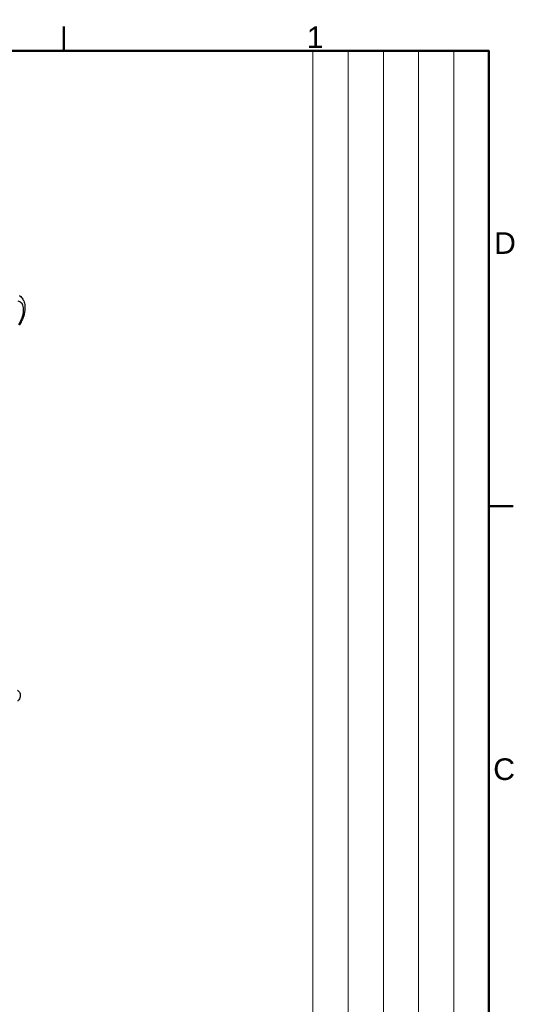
# Model space of a CAD drawing. Header units: millimetres. Extents: x 0 to 420, y 0 to 297.
# Tile 13 of 13: x 344 to 413, y 152 to 291. Entities that reach past the tile are written whole.
import ezdxf
from ezdxf.enums import TextEntityAlignment as Align

# ---------------------------------------------------------------- set-up
doc = ezdxf.new("R2010")
doc.units = ezdxf.units.MM
doc.layers.get('0').update_dxf_attribs({"lineweight": 25})
for name, color, linetype, lineweight in [('AM_0', 7, 'Continuous', 30), ('Bordo_0', 7, 'Continuous', 50), ('Bordo_2', 7, 'Continuous', 50), ('Spigoli tangenti visibili(ISO)', 7, 'Continuous', 25)]:
    doc.layers.add(name, color=color, linetype=linetype, lineweight=lineweight)
doc.layers.add('Spigoli visibili(ISO)', color=176, linetype='Continuous', lineweight=25, true_color=0x000080)
doc.styles.add('Bordo_1', font='arial.ttf')
doc.styles.add('Gruppo1', font='arial.ttf')
doc.styles.add('Stile testo78', font='arial.ttf')
doc.styles.add('Stile testo79', font='arial.ttf')

# ---------------------------------------------------------------- blocks, each defined once
blk = doc.blocks.new('Bordi Bordo di default')
at = {"layer": 'Bordo_0'}
for p, q in [((350, 287), (350, 290.45)), ((410, 222.75), (413.45, 222.75))]:
    blk.add_line(p, q, dxfattribs=at)
at = {"layer": 'Bordo_0', "flags": 128}
blk.add_lwpolyline([(10, 10), (10, 287), (410, 287), (410, 10), (10, 10)], dxfattribs=at)
at = {"layer": 'Bordo_2', "char_height": 3.05, "attachment_point": 7, "style": 'Bordo_1'}
for s, insert in [('1', (384.3, 287.4)), ('D', (410.73, 258.35)), ('C', (410.61, 184.05))]:
    blk.add_mtext(s, dxfattribs=dict(at, insert=insert))
blk = doc.blocks.new('Cartigli Italtronic')
at = {"layer": 'AM_0', "lineweight": 15}
for p, q in [((284.7, 286.16), (259.86, 286.16)), ((259.86, 57.39), (259.86, 286.16)), ((264.83, 66.12), (264.83, 286.16)), ((269.8, 66.12), (269.8, 286.16)), ((274.76, 66.12), (274.76, 286.16)), ((279.73, 66.12), (279.73, 286.16)), ((284.7, 286.16), (284.7, 9.16))]:
    blk.add_line(p, q, dxfattribs=at)
at = {"layer": 'AM_0'}
for tag, p, height, style in [('DATA_CREAZIONE_001', (162.99, 61.19), 3.17, 'Gruppo1'), ('DESCRIZIONE_001', (180.26, 41.79), 3.17, 'Gruppo1'), ('NUMERO_PARTE_001', (235.98, 14.25), 5.81, 'Stile testo78')]:
    blk.add_attdef(tag, p, '', height=height, dxfattribs=dict(at, style=style))
for tag, style, p in [('Sostituisce', 'Gruppo1', (239.06, 64.32)), ('Scala', 'Stile testo79', (239.17, 57.11)), ('NUMERO_DI_MAGAZZINO', 'Gruppo1', (228.26, 36.97))]:
    blk.add_attdef(tag, text='', height=3.17, dxfattribs=dict(at, style=style)).set_placement(p, align=Align.TOP_CENTER)

msp = doc.modelspace()

# ---------------------------------------------------------------- linework, layer by layer
at = {"layer": 'Spigoli tangenti visibili(ISO)'}
msp.add_open_spline([(343.64, 248.4), (343.71, 248.51), (343.78, 248.63), (343.84, 248.74), (343.86, 248.78), (343.88, 248.82), (343.9, 248.86), (343.97, 248.99), (344.02, 249.12), (344.07, 249.25), (344.09, 249.28), (344.1, 249.32), (344.11, 249.35), (344.16, 249.49), (344.2, 249.63), (344.24, 249.77), (344.24, 249.8), (344.25, 249.82), (344.25, 249.84), (344.28, 249.99), (344.3, 250.13), (344.32, 250.28), (344.32, 250.29), (344.32, 250.3), (344.32, 250.31), (344.33, 250.46), (344.32, 250.6), (344.31, 250.73), (344.29, 250.87), (344.26, 250.99), (344.22, 251.1), (344.22, 251.11), (344.22, 251.11), (344.21, 251.11), (344.17, 251.22), (344.12, 251.31), (344.06, 251.38), (344.05, 251.39), (344.05, 251.4), (344.04, 251.41), (343.98, 251.48), (343.91, 251.53), (343.83, 251.57), (343.82, 251.58), (343.81, 251.59), (343.79, 251.59), (343.72, 251.63), (343.64, 251.65), (343.56, 251.66)], degree=3, knots=[0, 0, 0, 0, 0.083129, 0.083129, 0.083129, 0.111111, 0.111111, 0.111111, 0.201001, 0.201001, 0.201001, 0.222222, 0.222222, 0.222222, 0.318555, 0.318555, 0.318555, 0.333333, 0.333333, 0.333333, 0.436146, 0.436146, 0.436146, 0.444444, 0.444444, 0.444444, 0.553712, 0.553712, 0.553712, 0.666667, 0.666667, 0.666667, 0.67127, 0.67127, 0.67127, 0.777778, 0.777778, 0.777778, 0.788824, 0.788824, 0.788824, 0.888889, 0.888889, 0.888889, 0.906558, 0.906558, 0.906558, 1, 1, 1, 1], dxfattribs=at)
at = {"layer": 'Spigoli visibili(ISO)'}
for points, knots in [([(343.68, 252.49), (343.85, 252.39), (344, 252.25), (344.24, 251.93), (344.33, 251.75), (344.47, 251.32), (344.51, 251.07), (344.51, 250.5), (344.47, 250.18), (344.32, 249.53), (344.19, 249.19), (343.94, 248.67), (343.83, 248.47), (343.7, 248.28)], [0.0000105, 0.0000105, 0.0000105, 0.0000105, 0.0743441, 0.0743441, 0.1501136, 0.1501136, 0.2399211, 0.2399211, 0.3442975, 0.3442975, 0.449131, 0.449131, 0.5186976, 0.5186976, 0.5186976, 0.5186976]), ([(343.44, 196.76), (343.52, 196.71), (343.59, 196.65), (343.7, 196.52), (343.75, 196.45), (343.81, 196.29), (343.83, 196.2), (343.85, 196.02), (343.85, 195.92), (343.81, 195.73), (343.77, 195.63), (343.67, 195.45), (343.61, 195.36), (343.52, 195.27), (343.5, 195.25), (343.48, 195.23)], [0.0000013, 0.0000013, 0.0000013, 0.0000013, 0.0263299, 0.0263299, 0.0524014, 0.0524014, 0.0790353, 0.0790353, 0.1073348, 0.1073348, 0.1383206, 0.1383206, 0.1699296, 0.1699296, 0.1776801, 0.1776801, 0.1776801, 0.1776801])]:
    msp.add_open_spline(points, degree=3, knots=knots, dxfattribs=at)

# ---------------------------------------------------------------- block references
for name, p in [('Bordi Bordo di default', (0, 0)), ('Cartigli Italtronic', (125.3, 0.84))]:
    msp.add_blockref(name, p)

doc.saveas('drawing.dxf')
